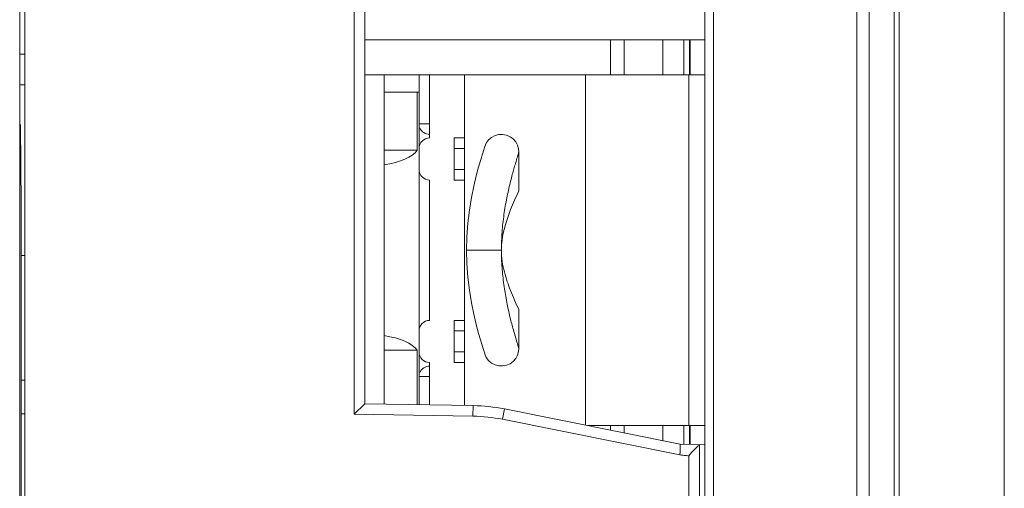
# Model space of a CAD drawing. Header units: millimetres. Extents: x -594 to 595, y -419 to 422.
# Tile 70 of 124: x -49 to -21, y 159 to 172. Entities that reach past the tile are written whole.
import ezdxf

# ---------------------------------------------------------------- set-up
doc = ezdxf.new("R2010")
doc.units = ezdxf.units.MM
doc.header["$MEASUREMENT"] = 0
doc.layers.add('layer 1', color=7, linetype='Continuous')

msp = doc.modelspace()

# ---------------------------------------------------------------- linework, layer by layer
at = {"layer": 'layer 1', "lineweight": 9}
for points in [[(-23.8165, 49.7106), (-23.8165, 49.7106), (-23.8165, 297.2172), (-23.8165, 297.2172)], [(-25.0236, 240.3799), (-25.0236, 240.3799), (-25.0236, 64.633), (-25.0236, 64.633)], [(-24.6701, 64.6144), (-24.6701, 64.6144), (-24.6701, 240.3985), (-24.6701, 240.3985)], [(-23.963, 240.3985), (-23.963, 240.3985), (-23.963, 64.6144), (-23.963, 64.6144)], [(-29.3665, 238.2088), (-29.3665, 238.2088), (-29.3665, 66.8042), (-29.3665, 66.8042)], [(-29.1165, 66.8042), (-29.1165, 66.8042), (-29.1165, 238.2088), (-29.1165, 238.2088)], [(-48.7665, 232.8565), (-48.7665, 232.8565), (-48.7665, 113.8565), (-48.7665, 113.8565)], [(-48.9123, 116.4272), (-48.9123, 116.4272), (-48.9123, 230.2858), (-48.9123, 230.2858)], [(-39.3665, 160.8367), (-39.3665, 160.8367), (-39.3665, 183.1763), (-39.3665, 183.1763)], [(-39.0665, 182.8815), (-39.0665, 182.8815), (-39.0665, 161.1315), (-39.0665, 161.1315)], [(-39.0665, 171.5065), (-39.0665, 171.5065), (-29.3665, 171.5065), (-29.3665, 171.5065)], [(-32.0539, 170.5065), (-32.0539, 170.5065), (-32.0539, 171.5065), (-32.0539, 171.5065)], [(-31.6665, 171.5065), (-31.6665, 171.5065), (-31.6665, 170.5065), (-31.6665, 170.5065)], [(-30.5625, 170.5065), (-30.5625, 170.5065), (-30.5625, 171.5065), (-30.5625, 171.5065)], [(-29.9638, 171.5065), (-29.9638, 171.5065), (-29.9638, 170.5065), (-29.9638, 170.5065)], [(-29.7996, 171.5065), (-29.7996, 171.5065), (-29.7996, 170.5065), (-29.7996, 170.5065)], [(-29.7784, 170.5065), (-29.7784, 170.5065), (-29.7784, 171.5065), (-29.7784, 171.5065)], [(-48.7665, 171.0915), (-48.7665, 171.0915), (-48.8927, 171.0904), (-48.8927, 171.0904)], [(-39.0665, 170.5065), (-39.0665, 170.5065), (-29.3665, 170.5065), (-29.3665, 170.5065)], [(-38.5165, 170.5065), (-38.5165, 170.5065), (-38.5165, 161.1219), (-38.5165, 161.1219)], [(-37.5165, 161.1044), (-37.5165, 161.1044), (-37.5165, 170.5065), (-37.5165, 170.5065)], [(-37.2165, 170.5065), (-37.2165, 170.5065), (-37.2165, 168.7065), (-37.2165, 168.7065)], [(-36.2165, 161.0817), (-36.2165, 161.0817), (-36.2165, 170.5065), (-36.2165, 170.5065)], [(-32.7665, 160.5185), (-32.7665, 160.5185), (-32.7665, 170.5065), (-32.7665, 170.5065)], [(-29.8165, 160.5065), (-29.8165, 160.5065), (-29.8165, 170.5065), (-29.8165, 170.5065)], [(-48.7665, 170.2215), (-48.7665, 170.2215), (-48.8927, 170.2226), (-48.8927, 170.2226)], [(-37.5165, 170.0065), (-37.5165, 170.0065), (-38.5165, 170.0065), (-38.5165, 170.0065)], [(-37.5708, 168.3565), (-37.5708, 168.3565), (-37.5708, 170.0065), (-37.5708, 170.0065)], [(-48.8927, 169.0855), (-48.8927, 169.0855), (-48.8665, 166.7796), (-48.8665, 166.7796)], [(-37.5165, 169.1065), (-37.5165, 169.1065), (-37.2165, 169.1065), (-37.2165, 169.1065)], [(-37.4936, 168.9914), (-37.447, 168.8794), (-37.3377, 168.8065), (-37.2165, 168.8065)], [(-36.5165, 168.7065), (-36.5165, 168.7065), (-36.2165, 168.7065), (-36.2165, 168.7065)], [(-36.5165, 168.7065), (-36.5165, 168.7065), (-36.5165, 167.5065), (-36.5165, 167.5065)], [(-37.5708, 168.3565), (-37.5708, 168.3565), (-38.5165, 168.3565), (-38.5165, 168.3565)], [(-38.5165, 167.9416), (-38.0546, 168.0084), (-37.7015, 168.1633), (-37.5708, 168.3565)], [(-36.2165, 168.4065), (-36.2165, 168.4065), (-36.5165, 168.4065), (-36.5165, 168.4065)], [(-35.6718, 168.3676), (-35.6718, 168.3676), (-35.7089, 168.2483), (-35.7089, 168.2483)], [(-35.6423, 168.4603), (-35.6423, 168.4603), (-35.6725, 168.3652), (-35.6725, 168.3652)], [(-34.6665, 167.2065), (-34.6665, 167.2065), (-34.6665, 168.3066), (-34.6665, 168.3066)], [(-35.7568, 168.0885), (-35.7568, 168.0885), (-35.8171, 167.877), (-35.8171, 167.877)], [(-35.708, 168.2511), (-35.708, 168.2511), (-35.7578, 168.0851), (-35.7578, 168.0851)], [(-36.5165, 167.8065), (-36.5165, 167.8065), (-36.2165, 167.8065), (-36.2165, 167.8065)], [(-35.8161, 167.8807), (-35.8161, 167.8807), (-35.8837, 167.6254), (-35.8837, 167.6254)], [(-37.2165, 167.5065), (-37.2165, 167.5065), (-37.2165, 163.5065), (-37.2165, 163.5065)], [(-36.5165, 167.5065), (-36.5165, 167.5065), (-36.2165, 167.5065), (-36.2165, 167.5065)], [(-35.8828, 167.629), (-35.8828, 167.629), (-35.9535, 167.3327), (-35.9535, 167.3327)], [(-35.9527, 167.336), (-35.9527, 167.336), (-36.0211, 167.0052), (-36.0211, 167.0052)], [(-34.6685, 167.2023), (-34.6685, 167.2023), (-34.6665, 167.2065), (-34.6665, 167.2065)], [(-36.0205, 167.008), (-36.0205, 167.008), (-36.0808, 166.65), (-36.0808, 166.65)], [(-48.8665, 165.3565), (-48.8665, 165.3565), (-48.8665, 166.7796), (-48.8665, 166.7796)], [(-36.0805, 166.652), (-36.0805, 166.652), (-36.1275, 166.2744), (-36.1275, 166.2744)], [(-36.1274, 166.2755), (-36.1274, 166.2755), (-36.1569, 165.8863), (-36.1569, 165.8863)], [(-36.1275, 166.2744), (-36.1275, 166.2744), (-36.1569, 165.8863), (-36.1569, 165.8863)], [(-36.1569, 165.8863), (-36.1569, 165.8863), (-36.1665, 165.5065), (-36.1665, 165.5065)], [(-36.1665, 165.5065), (-36.1665, 165.5065), (-35.1665, 165.5065), (-35.1665, 165.5065)], [(-35.1665, 165.5065), (-35.1665, 165.4674), (-35.1662, 165.4284), (-35.1655, 165.3893)], [(-48.7665, 165.3565), (-48.7665, 165.3565), (-48.8718, 165.3565), (-48.8718, 165.3565)], [(-48.8718, 165.3565), (-48.8718, 165.3565), (-48.8718, 143.3565), (-48.8718, 143.3565)], [(-34.6665, 163.8065), (-34.6665, 163.8065), (-34.6707, 163.8153), (-34.6707, 163.8153)], [(-34.6665, 162.7064), (-34.6665, 162.7064), (-34.6665, 163.8065), (-34.6665, 163.8065)], [(-36.5165, 163.5065), (-36.5165, 163.5065), (-36.2165, 163.5065), (-36.2165, 163.5065)], [(-36.5165, 163.5065), (-36.5165, 163.5065), (-36.5165, 162.3065), (-36.5165, 162.3065)], [(-37.5708, 162.6565), (-37.7015, 162.8497), (-38.0546, 163.0046), (-38.5165, 163.0714)], [(-36.2165, 163.2065), (-36.2165, 163.2065), (-36.5165, 163.2065), (-36.5165, 163.2065)], [(-37.5708, 162.6565), (-37.5708, 162.6565), (-38.5165, 162.6565), (-38.5165, 162.6565)], [(-37.5708, 161.1054), (-37.5708, 161.1054), (-37.5708, 162.6565), (-37.5708, 162.6565)], [(-36.5165, 162.6065), (-36.5165, 162.6065), (-36.2165, 162.6065), (-36.2165, 162.6065)], [(-37.2165, 162.2065), (-37.3377, 162.2065), (-37.447, 162.1335), (-37.4936, 162.0216)], [(-37.2165, 162.3065), (-37.2165, 162.3065), (-37.2165, 161.0992), (-37.2165, 161.0992)], [(-36.5165, 162.3065), (-36.5165, 162.3065), (-36.2165, 162.3065), (-36.2165, 162.3065)], [(-37.2165, 161.9065), (-37.2165, 161.9065), (-37.5165, 161.9065), (-37.5165, 161.9065)], [(-48.8749, 161.8151), (-48.8749, 161.8151), (-48.8718, 161.8151), (-48.8718, 161.8151)], [(-48.8749, 160.8352), (-48.8749, 160.8352), (-48.8749, 161.8151), (-48.8749, 161.8151)], [(-48.8749, 161.8072), (-48.8749, 161.8072), (-48.7665, 161.8072), (-48.7665, 161.8072)], [(-39.0665, 161.1315), (-39.0665, 161.1315), (-39.3665, 160.8367), (-39.3665, 160.8367)], [(-39.0665, 161.1315), (-39.0665, 161.1315), (-35.973, 161.0775), (-35.973, 161.0775)], [(-35.9783, 160.7775), (-35.9783, 160.7775), (-35.973, 161.0775), (-35.973, 161.0775)], [(-35.0797, 160.9812), (-35.374, 161.04), (-35.673, 161.0723), (-35.973, 161.0775)], [(-48.8749, 160.843), (-48.8749, 160.843), (-48.7665, 160.843), (-48.7665, 160.843)], [(-48.8749, 160.843), (-48.8749, 160.843), (-48.8718, 160.8274), (-48.8718, 160.8274)], [(-39.3665, 160.8367), (-39.3665, 160.8367), (-35.9783, 160.7775), (-35.9783, 160.7775)], [(-35.1385, 160.687), (-35.4152, 160.7423), (-35.6962, 160.7726), (-35.9783, 160.7775)], [(-35.0797, 160.9812), (-35.0797, 160.9812), (-35.1385, 160.687), (-35.1385, 160.687)], [(-35.0797, 160.9812), (-35.0797, 160.9812), (-30.0659, 159.9784), (-30.0659, 159.9784)], [(-35.1385, 160.687), (-35.1385, 160.687), (-30.0762, 159.6745), (-30.0762, 159.6745)], [(-32.7064, 160.5065), (-32.7064, 160.5065), (-29.3665, 160.5065), (-29.3665, 160.5065)], [(-32.0539, 160.376), (-32.0539, 160.376), (-32.0539, 160.5065), (-32.0539, 160.5065)], [(-31.6665, 160.5065), (-31.6665, 160.5065), (-31.6665, 160.2985), (-31.6665, 160.2985)], [(-30.5625, 160.0777), (-30.5625, 160.0777), (-30.5625, 160.5065), (-30.5625, 160.5065)], [(-29.9638, 160.5065), (-29.9638, 160.5065), (-29.9638, 159.9769), (-29.9638, 159.9769)], [(-29.7996, 160.5065), (-29.7996, 160.5065), (-29.7996, 159.9697), (-29.7996, 159.9697)], [(-29.7784, 159.9694), (-29.7784, 159.9694), (-29.7784, 160.5065), (-29.7784, 160.5065)], [(-30.0664, 159.9744), (-30.0664, 159.9744), (-29.3665, 159.9622), (-29.3665, 159.9622)], [(-29.5165, 159.9648), (-29.5165, 159.9648), (-29.5165, 158.0482), (-29.5165, 158.0482)], [(-30.0762, 159.6745), (-30.0762, 159.6745), (-30.0665, 159.7645), (-30.0665, 159.7645)], [(-29.8186, 159.6442), (-29.8186, 159.6442), (-29.8186, 158.39), (-29.8186, 158.39)]]:
    msp.add_open_spline(points, degree=3, dxfattribs=at)
at = {"layer": 'layer 1', "color": 155, "lineweight": 9}
for points in [[(-20.8165, 259.5084), (-20.8165, 259.5084), (-20.8165, 4.9789), (-20.8165, 4.9789)], [(-20.8165, 258.9205), (-20.8165, 258.9205), (-20.8165, 5.0361), (-20.8165, 5.0361)]]:
    msp.add_open_spline(points, degree=3, dxfattribs=at)
at = {"layer": 'layer 1', "lineweight": 9}
for points, knots in [([(-37.2165, 168.7065), (-37.2961, 168.7065), (-37.3724, 168.6749), (-37.4286, 168.6186), (-37.4286, 168.6186), (-37.4849, 168.5624), (-37.5165, 168.4861), (-37.5165, 168.4065)], [0, 0, 0, 0, 0.3333333, 0.3333333, 0.3333333, 0.3333333, 1, 1, 1, 1]), ([(-34.6665, 168.3066), (-34.6665, 168.3066), (-34.6744, 168.3944), (-34.6744, 168.3944), (-34.6744, 168.3944), (-34.6744, 168.3944), (-34.7046, 168.4981), (-34.7046, 168.4981), (-34.7046, 168.4981), (-34.7046, 168.4981), (-34.7576, 168.594), (-34.7576, 168.594), (-34.7576, 168.594), (-34.7576, 168.594), (-34.8309, 168.6772), (-34.8309, 168.6772), (-34.8309, 168.6772), (-34.8309, 168.6772), (-34.9212, 168.7423), (-34.9212, 168.7423), (-34.9212, 168.7423), (-34.9212, 168.7423), (-35.0234, 168.7856), (-35.0234, 168.7856), (-35.0234, 168.7856), (-35.0234, 168.7856), (-35.1321, 168.8054), (-35.1321, 168.8054), (-35.1321, 168.8054), (-35.1321, 168.8054), (-35.2409, 168.801), (-35.2409, 168.801), (-35.2409, 168.801), (-35.2409, 168.801), (-35.3478, 168.7725), (-35.3478, 168.7725), (-35.3478, 168.7725), (-35.3478, 168.7725), (-35.446, 168.7211), (-35.446, 168.7211), (-35.446, 168.7211), (-35.446, 168.7211), (-35.5304, 168.6494), (-35.5304, 168.6494), (-35.5304, 168.6494), (-35.5304, 168.6494), (-35.5969, 168.5608), (-35.5969, 168.5608), (-35.5969, 168.5608), (-35.5969, 168.5608), (-35.6423, 168.4603), (-35.6423, 168.4603)], [0, 0, 0, 0, 0.0714286, 0.0714286, 0.0714286, 0.0714286, 0.1428571, 0.1428571, 0.1428571, 0.1428571, 0.2142857, 0.2142857, 0.2142857, 0.2142857, 0.2857143, 0.2857143, 0.2857143, 0.2857143, 0.3571429, 0.3571429, 0.3571429, 0.3571429, 0.4285714, 0.4285714, 0.4285714, 0.4285714, 0.5, 0.5, 0.5, 0.5, 0.5714286, 0.5714286, 0.5714286, 0.5714286, 0.6428571, 0.6428571, 0.6428571, 0.6428571, 0.7142857, 0.7142857, 0.7142857, 0.7142857, 0.7857143, 0.7857143, 0.7857143, 0.7857143, 0.8571429, 0.8571429, 0.8571429, 0.8571429, 1, 1, 1, 1]), ([(-35.1665, 165.5065), (-35.1665, 165.6779), (-35.1601, 165.8494), (-35.1475, 166.0205), (-35.1475, 166.0205), (-35.1351, 166.1884), (-35.1168, 166.3558), (-35.0933, 166.5225), (-35.0933, 166.5225), (-35.0708, 166.6816), (-35.0434, 166.8399), (-35.0121, 166.9975), (-35.0121, 166.9975), (-34.9834, 167.1414), (-34.9514, 167.2846), (-34.9166, 167.4271), (-34.9166, 167.4271), (-34.9009, 167.4911), (-34.8847, 167.5549), (-34.868, 167.6186), (-34.868, 167.6186), (-34.8528, 167.6763), (-34.8372, 167.7339), (-34.8212, 167.7913), (-34.8212, 167.7913), (-34.8072, 167.8419), (-34.7928, 167.8923), (-34.7781, 167.9427), (-34.7781, 167.9427), (-34.7656, 167.9853), (-34.753, 168.0279), (-34.7402, 168.0703), (-34.7402, 168.0703), (-34.7347, 168.0884), (-34.7292, 168.1065), (-34.7236, 168.1246), (-34.7236, 168.1246), (-34.7188, 168.1405), (-34.7139, 168.1563), (-34.709, 168.1722), (-34.709, 168.1722), (-34.7048, 168.1857), (-34.7005, 168.1992), (-34.6963, 168.2128), (-34.6963, 168.2128), (-34.6928, 168.224), (-34.6893, 168.2351), (-34.6857, 168.2463), (-34.6857, 168.2463), (-34.683, 168.255), (-34.6802, 168.2637), (-34.6774, 168.2725), (-34.6774, 168.2725), (-34.6754, 168.2788), (-34.6733, 168.2853), (-34.6714, 168.2913), (-34.6714, 168.2913), (-34.6707, 168.2935), (-34.67, 168.2956), (-34.6692, 168.298), (-34.6692, 168.298), (-34.6687, 168.2997), (-34.6681, 168.3016), (-34.6677, 168.3028), (-34.6677, 168.3028), (-34.6675, 168.3035), (-34.6673, 168.3039), (-34.6668, 168.3056), (-34.6668, 168.3056), (-34.6666, 168.3062), (-34.6665, 168.3069), (-34.6665, 168.3066)], [0, 0, 0, 0, 0.0526316, 0.0526316, 0.0526316, 0.0526316, 0.1052632, 0.1052632, 0.1052632, 0.1052632, 0.1578947, 0.1578947, 0.1578947, 0.1578947, 0.2105263, 0.2105263, 0.2105263, 0.2105263, 0.2631579, 0.2631579, 0.2631579, 0.2631579, 0.3157895, 0.3157895, 0.3157895, 0.3157895, 0.3684211, 0.3684211, 0.3684211, 0.3684211, 0.4210526, 0.4210526, 0.4210526, 0.4210526, 0.4736842, 0.4736842, 0.4736842, 0.4736842, 0.5263158, 0.5263158, 0.5263158, 0.5263158, 0.5789474, 0.5789474, 0.5789474, 0.5789474, 0.6315789, 0.6315789, 0.6315789, 0.6315789, 0.6842105, 0.6842105, 0.6842105, 0.6842105, 0.7368421, 0.7368421, 0.7368421, 0.7368421, 0.7894737, 0.7894737, 0.7894737, 0.7894737, 0.8421053, 0.8421053, 0.8421053, 0.8421053, 0.8947368, 0.8947368, 0.8947368, 0.8947368, 1, 1, 1, 1]), ([(-37.5165, 167.8065), (-37.5165, 167.7269), (-37.4849, 167.6506), (-37.4286, 167.5944), (-37.4286, 167.5944), (-37.3724, 167.5381), (-37.2961, 167.5065), (-37.2165, 167.5065)], [0, 0, 0, 0, 0.3333333, 0.3333333, 0.3333333, 0.3333333, 1, 1, 1, 1]), ([(-35.1665, 165.5065), (-35.1665, 165.9029), (-35.0501, 166.2955), (-34.9037, 166.6663), (-34.9037, 166.6663), (-34.8316, 166.8488), (-34.7523, 167.0261), (-34.6685, 167.2023)], [0, 0, 0, 0, 0.3333333, 0.3333333, 0.3333333, 0.3333333, 1, 1, 1, 1]), ([(-36.1665, 165.5065), (-36.1665, 165.5065), (-36.1569, 165.1276), (-36.1569, 165.1276), (-36.1569, 165.1276), (-36.1569, 165.1276), (-36.1275, 164.7394), (-36.1275, 164.7394), (-36.1275, 164.7394), (-36.1275, 164.7394), (-36.0809, 164.3636), (-36.0809, 164.3636), (-36.0809, 164.3636), (-36.0809, 164.3636), (-36.0211, 164.0082), (-36.0211, 164.0082), (-36.0211, 164.0082), (-36.0211, 164.0082), (-35.9536, 163.6807), (-35.9536, 163.6807), (-35.9536, 163.6807), (-35.9536, 163.6807), (-35.8838, 163.3879), (-35.8838, 163.3879), (-35.8838, 163.3879), (-35.8838, 163.3879), (-35.8172, 163.1362), (-35.8172, 163.1362), (-35.8172, 163.1362), (-35.8172, 163.1362), (-35.7579, 162.928), (-35.7579, 162.928), (-35.7579, 162.928), (-35.7579, 162.928), (-35.7089, 162.7648), (-35.7089, 162.7648)], [0, 0, 0, 0, 0.1, 0.1, 0.1, 0.1, 0.2, 0.2, 0.2, 0.2, 0.3, 0.3, 0.3, 0.3, 0.4, 0.4, 0.4, 0.4, 0.5, 0.5, 0.5, 0.5, 0.6, 0.6, 0.6, 0.6, 0.7, 0.7, 0.7, 0.7, 0.8, 0.8, 0.8, 0.8, 1, 1, 1, 1]), ([(-34.6703, 163.8144), (-34.7558, 163.9944), (-34.8372, 164.1767), (-34.9098, 164.3623), (-34.9098, 164.3623), (-34.9416, 164.4436), (-34.9717, 164.5255), (-34.9996, 164.6082), (-34.9996, 164.6082), (-35.0303, 164.6997), (-35.0583, 164.7922), (-35.0822, 164.8857), (-35.0822, 164.8857), (-35.1078, 164.9855), (-35.1288, 165.0865), (-35.1433, 165.1885), (-35.1433, 165.1885), (-35.1584, 165.2938), (-35.1665, 165.4002), (-35.1665, 165.5065)], [0, 0, 0, 0, 0.1666667, 0.1666667, 0.1666667, 0.1666667, 0.3333333, 0.3333333, 0.3333333, 0.3333333, 0.5, 0.5, 0.5, 0.5, 0.6666667, 0.6666667, 0.6666667, 0.6666667, 1, 1, 1, 1]), ([(-34.6665, 162.7064), (-34.6725, 162.7254), (-34.6786, 162.7444), (-34.6847, 162.7634), (-34.6847, 162.7634), (-34.7023, 162.8187), (-34.7195, 162.8742), (-34.7363, 162.9298), (-34.7363, 162.9298), (-34.7629, 163.0177), (-34.7887, 163.1059), (-34.8136, 163.1944), (-34.8136, 163.1944), (-34.8459, 163.3094), (-34.8766, 163.4249), (-34.9055, 163.5409), (-34.9055, 163.5409), (-34.9767, 163.8269), (-35.0367, 164.1159), (-35.081, 164.4072), (-35.081, 164.4072), (-35.1055, 164.568), (-35.1251, 164.7294), (-35.1394, 164.8914), (-35.1394, 164.8914), (-35.1539, 165.057), (-35.1627, 165.2232), (-35.1655, 165.3893)], [0, 0, 0, 0, 0.125, 0.125, 0.125, 0.125, 0.25, 0.25, 0.25, 0.25, 0.375, 0.375, 0.375, 0.375, 0.5, 0.5, 0.5, 0.5, 0.625, 0.625, 0.625, 0.625, 0.75, 0.75, 0.75, 0.75, 1, 1, 1, 1]), ([(-37.2165, 163.5065), (-37.2961, 163.5065), (-37.3724, 163.4749), (-37.4286, 163.4186), (-37.4286, 163.4186), (-37.4849, 163.3624), (-37.5165, 163.2861), (-37.5165, 163.2065)], [0, 0, 0, 0, 0.3333333, 0.3333333, 0.3333333, 0.3333333, 1, 1, 1, 1]), ([(-35.7089, 162.7648), (-35.7089, 162.7648), (-35.6726, 162.6479), (-35.6726, 162.6479), (-35.6726, 162.6479), (-35.6726, 162.6479), (-35.6423, 162.5527), (-35.6423, 162.5527)], [0, 0, 0, 0, 0.3333333, 0.3333333, 0.3333333, 0.3333333, 1, 1, 1, 1]), ([(-35.6423, 162.5527), (-35.6423, 162.5527), (-35.5969, 162.4522), (-35.5969, 162.4522), (-35.5969, 162.4522), (-35.5969, 162.4522), (-35.5304, 162.3636), (-35.5304, 162.3636), (-35.5304, 162.3636), (-35.5304, 162.3636), (-35.446, 162.2919), (-35.446, 162.2919), (-35.446, 162.2919), (-35.446, 162.2919), (-35.3478, 162.2404), (-35.3478, 162.2404), (-35.3478, 162.2404), (-35.3478, 162.2404), (-35.2409, 162.212), (-35.2409, 162.212), (-35.2409, 162.212), (-35.2409, 162.212), (-35.1321, 162.2076), (-35.1321, 162.2076), (-35.1321, 162.2076), (-35.1321, 162.2076), (-35.0234, 162.2274), (-35.0234, 162.2274), (-35.0234, 162.2274), (-35.0234, 162.2274), (-34.9212, 162.2707), (-34.9212, 162.2707), (-34.9212, 162.2707), (-34.9212, 162.2707), (-34.8309, 162.3357), (-34.8309, 162.3357), (-34.8309, 162.3357), (-34.8309, 162.3357), (-34.7576, 162.4189), (-34.7576, 162.4189), (-34.7576, 162.4189), (-34.7576, 162.4189), (-34.7046, 162.5149), (-34.7046, 162.5149), (-34.7046, 162.5149), (-34.7046, 162.5149), (-34.6744, 162.6186), (-34.6744, 162.6186), (-34.6744, 162.6186), (-34.6744, 162.6186), (-34.6665, 162.7064), (-34.6665, 162.7064)], [0, 0, 0, 0, 0.0714286, 0.0714286, 0.0714286, 0.0714286, 0.1428571, 0.1428571, 0.1428571, 0.1428571, 0.2142857, 0.2142857, 0.2142857, 0.2142857, 0.2857143, 0.2857143, 0.2857143, 0.2857143, 0.3571429, 0.3571429, 0.3571429, 0.3571429, 0.4285714, 0.4285714, 0.4285714, 0.4285714, 0.5, 0.5, 0.5, 0.5, 0.5714286, 0.5714286, 0.5714286, 0.5714286, 0.6428571, 0.6428571, 0.6428571, 0.6428571, 0.7142857, 0.7142857, 0.7142857, 0.7142857, 0.7857143, 0.7857143, 0.7857143, 0.7857143, 0.8571429, 0.8571429, 0.8571429, 0.8571429, 1, 1, 1, 1]), ([(-37.5165, 162.6065), (-37.5165, 162.5269), (-37.4849, 162.4506), (-37.4286, 162.3944), (-37.4286, 162.3944), (-37.3724, 162.3381), (-37.2961, 162.3065), (-37.2165, 162.3065)], [0, 0, 0, 0, 0.3333333, 0.3333333, 0.3333333, 0.3333333, 1, 1, 1, 1]), ([(-30.0659, 159.9784), (-30.0671, 159.9585), (-30.067, 159.9386), (-30.0665, 159.9186), (-30.0665, 159.9186), (-30.0653, 159.8672), (-30.061, 159.8156), (-30.0665, 159.7645)], [0, 0, 0, 0, 0.3333333, 0.3333333, 0.3333333, 0.3333333, 1, 1, 1, 1]), ([(-29.5165, 159.9648), (-29.5209, 159.9649), (-29.5233, 159.96), (-29.526, 159.9559), (-29.526, 159.9559), (-29.5331, 159.945), (-29.5417, 159.9388), (-29.55, 159.9317), (-29.55, 159.9317), (-29.5624, 159.9211), (-29.5741, 159.9085), (-29.586, 159.8964), (-29.586, 159.8964), (-29.6003, 159.8819), (-29.6151, 159.8683), (-29.6296, 159.8544), (-29.6296, 159.8544), (-29.6626, 159.823), (-29.6949, 159.7904), (-29.7255, 159.7563), (-29.7255, 159.7563), (-29.7581, 159.7199), (-29.7886, 159.6818), (-29.82, 159.6445)], [0, 0, 0, 0, 0.1428571, 0.1428571, 0.1428571, 0.1428571, 0.2857143, 0.2857143, 0.2857143, 0.2857143, 0.4285714, 0.4285714, 0.4285714, 0.4285714, 0.5714286, 0.5714286, 0.5714286, 0.5714286, 0.7142857, 0.7142857, 0.7142857, 0.7142857, 1, 1, 1, 1]), ([(-29.8186, 159.6442), (-29.8402, 159.6446), (-29.8615, 159.6495), (-29.8829, 159.6525), (-29.8829, 159.6525), (-29.9151, 159.6571), (-29.9476, 159.6577), (-29.9797, 159.6619), (-29.9797, 159.6619), (-30.0119, 159.6661), (-30.0438, 159.674), (-30.0762, 159.6745)], [0, 0, 0, 0, 0.25, 0.25, 0.25, 0.25, 0.5, 0.5, 0.5, 0.5, 1, 1, 1, 1])]:
    msp.add_open_spline(points, degree=3, knots=knots, dxfattribs=at)

doc.saveas('drawing.dxf')
